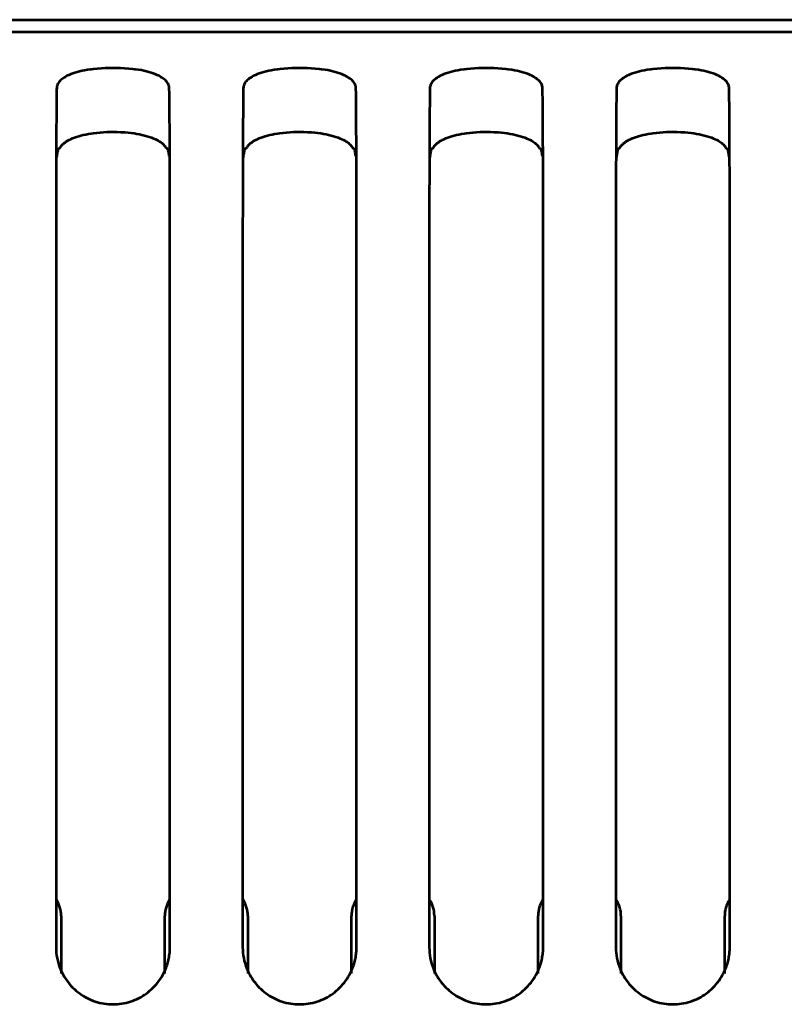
# Model space of a CAD drawing. Header units: millimetres. Extents: x 0 to 820, y 0 to 1200.
# Tile 30 of 81: x 120 to 151, y 723 to 763. Entities that reach past the tile are written whole.
import ezdxf

# ---------------------------------------------------------------- set-up
doc = ezdxf.new("R2010")
doc.units = ezdxf.units.MM
doc.header["$MEASUREMENT"] = 0
doc.layers.add('Layer 1', color=7, linetype='Continuous', lineweight=0)

# ---------------------------------------------------------------- blocks, each defined once
blk = doc.blocks.new('Block_3')
at = {"layer": 'Layer 1', "color": 18, "lineweight": 53, "true_color": 0x010101}
for p, q in [((596.49, 762.66), (70.99, 762.66)), ((121.046, 757.894), (121.046, 757.851)), ((121.047, 757.883), (121.047, 757.838)), ((121.121, 757.78), (121.131, 757.837)), ((125.733, 757.851), (125.733, 757.894)), ((125.733, 757.838), (125.733, 757.883)), ((128.746, 757.894), (128.746, 757.851)), ((128.747, 757.883), (128.747, 757.838)), ((128.821, 757.78), (128.831, 757.837)), ((133.433, 757.851), (133.433, 757.894)), ((133.433, 757.838), (133.433, 757.883)), ((136.446, 757.894), (136.446, 757.851)), ((136.447, 757.883), (136.447, 757.838)), ((136.521, 757.78), (136.531, 757.837)), ((141.133, 757.851), (141.133, 757.894)), ((141.133, 757.838), (141.133, 757.883)), ((144.146, 757.894), (144.146, 757.851)), ((144.147, 757.883), (144.147, 757.838)), ((144.221, 757.78), (144.231, 757.837)), ((148.833, 757.851), (148.833, 757.894)), ((148.833, 757.838), (148.833, 757.883)), ((121.04, 751.826), (121.04, 724.892)), ((125.74, 750.703), (125.74, 751.826)), ((128.74, 751.826), (128.74, 724.892)), ((133.44, 750.703), (133.44, 751.826)), ((136.44, 751.826), (136.44, 724.892)), ((141.14, 750.703), (141.14, 751.826)), ((144.14, 751.826), (144.14, 724.892)), ((148.84, 750.703), (148.84, 751.826)), ((125.74, 749.568), (125.74, 750.703)), ((133.44, 749.568), (133.44, 750.703)), ((141.14, 749.568), (141.14, 750.703)), ((148.84, 749.568), (148.84, 750.703)), ((125.74, 724.892), (125.74, 749.568)), ((133.44, 724.892), (133.44, 749.568)), ((141.14, 724.892), (141.14, 749.568)), ((148.84, 724.892), (148.84, 749.568))]:
    blk.add_line(p, q, dxfattribs=at)
for points in [[(125.713, 760.353), (125.711, 760.391), (125.705, 760.427), (125.695, 760.464), (125.682, 760.5), (125.664, 760.535), (125.643, 760.571), (125.617, 760.606), (125.587, 760.642), (125.552, 760.677), (125.511, 760.712), (125.465, 760.748), (125.412, 760.783), (125.353, 760.819), (125.288, 760.854), (125.215, 760.889), (125.135, 760.923), (125.053, 760.955), (124.958, 760.988), (124.863, 761.017), (124.766, 761.043), (124.666, 761.066), (124.56, 761.087), (124.445, 761.105), (124.313, 761.123), (124.297, 761.125), (124.207, 761.136), (124.037, 761.153), (123.869, 761.166), (123.705, 761.176), (123.545, 761.182), (123.389, 761.183), (123.233, 761.182), (123.073, 761.176), (122.909, 761.166), (122.742, 761.153), (122.571, 761.136), (122.482, 761.125), (122.466, 761.123), (122.334, 761.105), (122.219, 761.086), (122.113, 761.066), (122.013, 761.043), (121.916, 761.017), (121.821, 760.988), (121.726, 760.955), (121.644, 760.923), (121.564, 760.889), (121.491, 760.854), (121.426, 760.819), (121.367, 760.783), (121.314, 760.748), (121.268, 760.712), (121.228, 760.677), (121.192, 760.642), (121.162, 760.606), (121.136, 760.571), (121.115, 760.535), (121.097, 760.5), (121.084, 760.464), (121.074, 760.427), (121.068, 760.391), (121.066, 760.353)], [(133.413, 760.353), (133.411, 760.391), (133.405, 760.427), (133.395, 760.464), (133.382, 760.5), (133.364, 760.535), (133.343, 760.571), (133.317, 760.606), (133.287, 760.642), (133.252, 760.677), (133.211, 760.712), (133.165, 760.748), (133.112, 760.783), (133.053, 760.819), (132.988, 760.854), (132.915, 760.889), (132.835, 760.923), (132.753, 760.955), (132.658, 760.988), (132.563, 761.017), (132.466, 761.043), (132.366, 761.066), (132.26, 761.087), (132.145, 761.105), (132.013, 761.123), (131.997, 761.125), (131.907, 761.136), (131.737, 761.153), (131.569, 761.166), (131.405, 761.176), (131.245, 761.182), (131.089, 761.183), (130.933, 761.182), (130.773, 761.176), (130.609, 761.166), (130.441, 761.153), (130.271, 761.136), (130.182, 761.125), (130.166, 761.123), (130.034, 761.105), (129.918, 761.086), (129.813, 761.066), (129.713, 761.043), (129.616, 761.017), (129.521, 760.988), (129.426, 760.955), (129.344, 760.923), (129.264, 760.889), (129.191, 760.854), (129.126, 760.819), (129.067, 760.783), (129.014, 760.748), (128.968, 760.712), (128.928, 760.677), (128.892, 760.642), (128.862, 760.606), (128.836, 760.571), (128.815, 760.535), (128.797, 760.5), (128.784, 760.464), (128.774, 760.427), (128.768, 760.391), (128.766, 760.353)], [(141.114, 760.353), (141.111, 760.391), (141.105, 760.427), (141.095, 760.464), (141.082, 760.5), (141.064, 760.535), (141.043, 760.571), (141.017, 760.606), (140.987, 760.642), (140.952, 760.677), (140.911, 760.712), (140.865, 760.748), (140.812, 760.783), (140.753, 760.819), (140.688, 760.854), (140.615, 760.889), (140.535, 760.923), (140.453, 760.955), (140.358, 760.988), (140.263, 761.017), (140.166, 761.043), (140.066, 761.066), (139.961, 761.086), (139.846, 761.105), (139.714, 761.123), (139.697, 761.125), (139.608, 761.136), (139.437, 761.153), (139.269, 761.166), (139.105, 761.176), (138.945, 761.182), (138.789, 761.183), (138.633, 761.182), (138.473, 761.176), (138.309, 761.166), (138.141, 761.153), (137.97, 761.136), (137.881, 761.125), (137.864, 761.123), (137.732, 761.105), (137.617, 761.086), (137.512, 761.066), (137.412, 761.043), (137.315, 761.017), (137.22, 760.988), (137.126, 760.955), (137.044, 760.923), (136.964, 760.889), (136.891, 760.854), (136.826, 760.819), (136.767, 760.783), (136.715, 760.748), (136.668, 760.712), (136.628, 760.677), (136.592, 760.642), (136.562, 760.606), (136.536, 760.571), (136.515, 760.535), (136.497, 760.5), (136.484, 760.464), (136.474, 760.427), (136.468, 760.391), (136.466, 760.353)], [(148.814, 760.353), (148.811, 760.391), (148.805, 760.427), (148.795, 760.464), (148.782, 760.5), (148.764, 760.535), (148.743, 760.571), (148.717, 760.606), (148.687, 760.642), (148.652, 760.677), (148.611, 760.712), (148.565, 760.748), (148.512, 760.783), (148.453, 760.819), (148.388, 760.854), (148.315, 760.889), (148.235, 760.923), (148.153, 760.955), (148.058, 760.988), (147.963, 761.017), (147.866, 761.043), (147.766, 761.066), (147.661, 761.086), (147.546, 761.105), (147.414, 761.123), (147.397, 761.125), (147.308, 761.136), (147.137, 761.153), (146.969, 761.166), (146.805, 761.176), (146.645, 761.182), (146.489, 761.183), (146.333, 761.182), (146.173, 761.176), (146.009, 761.166), (145.841, 761.153), (145.67, 761.136), (145.581, 761.125), (145.564, 761.123), (145.432, 761.105), (145.317, 761.086), (145.212, 761.066), (145.112, 761.043), (145.016, 761.017), (144.92, 760.988), (144.826, 760.955), (144.744, 760.923), (144.664, 760.889), (144.591, 760.854), (144.526, 760.819), (144.467, 760.783), (144.414, 760.748), (144.368, 760.712), (144.328, 760.677), (144.292, 760.642), (144.262, 760.606), (144.236, 760.571), (144.215, 760.535), (144.197, 760.5), (144.184, 760.464), (144.174, 760.427), (144.168, 760.391), (144.166, 760.353)], [(121.066, 760.353), (121.065, 760.308), (121.062, 760.084), (121.06, 759.86), (121.058, 759.681), (121.056, 759.457), (121.054, 759.233), (121.052, 759.009), (121.051, 758.785), (121.049, 758.561), (121.048, 758.337), (121.047, 758.114)], [(125.732, 758.114), (125.731, 758.291), (125.73, 758.515), (125.729, 758.738), (125.728, 758.785), (125.727, 759.009), (125.726, 759.233), (125.724, 759.457), (125.722, 759.681), (125.719, 759.905), (125.717, 760.129), (125.714, 760.353)], [(128.766, 760.353), (128.765, 760.308), (128.762, 760.084), (128.76, 759.86), (128.758, 759.681), (128.756, 759.457), (128.754, 759.233), (128.752, 759.009), (128.751, 758.785), (128.749, 758.561), (128.748, 758.337), (128.747, 758.114)], [(133.432, 758.114), (133.431, 758.291), (133.43, 758.515), (133.429, 758.738), (133.428, 758.785), (133.427, 759.009), (133.426, 759.233), (133.424, 759.457), (133.422, 759.681), (133.419, 759.905), (133.417, 760.129), (133.414, 760.353)], [(136.466, 760.353), (136.465, 760.308), (136.462, 760.084), (136.46, 759.86), (136.458, 759.681), (136.456, 759.457), (136.454, 759.233), (136.452, 759.009), (136.451, 758.785), (136.449, 758.561), (136.448, 758.337), (136.447, 758.114)], [(141.132, 758.114), (141.131, 758.291), (141.13, 758.515), (141.129, 758.738), (141.128, 758.785), (141.127, 759.009), (141.126, 759.233), (141.124, 759.457), (141.122, 759.681), (141.119, 759.905), (141.117, 760.129), (141.114, 760.353)], [(144.166, 760.353), (144.165, 760.308), (144.162, 760.084), (144.16, 759.86), (144.158, 759.681), (144.156, 759.457), (144.154, 759.233), (144.152, 759.009), (144.151, 758.785), (144.149, 758.561), (144.148, 758.337), (144.147, 758.114)], [(148.832, 758.114), (148.831, 758.291), (148.83, 758.515), (148.829, 758.738), (148.828, 758.785), (148.827, 759.009), (148.826, 759.233), (148.824, 759.457), (148.822, 759.681), (148.819, 759.905), (148.817, 760.129), (148.814, 760.353)], [(121.577, 758.213), (121.649, 758.249), (121.725, 758.283), (121.804, 758.315), (121.887, 758.344), (121.973, 758.373), (122.065, 758.398), (122.161, 758.423), (122.264, 758.445), (122.373, 758.466), (122.49, 758.485), (122.58, 758.497), (122.717, 758.514), (122.855, 758.527), (122.994, 758.537), (123.135, 758.544), (123.278, 758.549), (123.423, 758.549), (123.568, 758.547), (123.715, 758.541), (123.863, 758.532), (123.864, 758.532), (123.88, 758.531), (124.015, 758.52), (124.141, 758.506), (124.26, 758.49), (124.373, 758.472), (124.482, 758.452), (124.586, 758.429), (124.688, 758.404), (124.788, 758.375), (124.885, 758.345), (124.98, 758.311), (124.984, 758.31), (125.065, 758.278), (125.137, 758.248), (125.202, 758.217), (125.259, 758.186), (125.312, 758.155), (125.359, 758.123), (125.402, 758.091), (125.441, 758.059), (125.476, 758.025), (125.507, 757.991), (125.535, 757.956), (125.559, 757.92), (125.581, 757.882)], [(129.277, 758.213), (129.349, 758.249), (129.425, 758.283), (129.504, 758.315), (129.587, 758.344), (129.673, 758.373), (129.765, 758.398), (129.861, 758.423), (129.964, 758.445), (130.073, 758.466), (130.19, 758.485), (130.28, 758.497), (130.417, 758.514), (130.555, 758.527), (130.694, 758.537), (130.835, 758.544), (130.978, 758.549), (131.122, 758.549), (131.268, 758.547), (131.415, 758.541), (131.563, 758.532), (131.564, 758.532), (131.58, 758.531), (131.715, 758.52), (131.841, 758.506), (131.96, 758.49), (132.073, 758.472), (132.182, 758.452), (132.286, 758.429), (132.388, 758.404), (132.488, 758.375), (132.585, 758.345), (132.68, 758.311), (132.684, 758.31), (132.765, 758.278), (132.837, 758.248), (132.902, 758.217), (132.959, 758.186), (133.012, 758.155), (133.059, 758.123), (133.102, 758.091), (133.141, 758.059), (133.176, 758.025), (133.207, 757.991), (133.235, 757.956), (133.259, 757.92), (133.281, 757.882)], [(136.977, 758.213), (137.049, 758.249), (137.125, 758.283), (137.204, 758.315), (137.287, 758.344), (137.373, 758.373), (137.465, 758.398), (137.561, 758.423), (137.664, 758.445), (137.773, 758.466), (137.89, 758.485), (137.98, 758.497), (138.117, 758.514), (138.255, 758.527), (138.394, 758.537), (138.535, 758.544), (138.678, 758.549), (138.822, 758.549), (138.968, 758.547), (139.115, 758.541), (139.263, 758.532), (139.264, 758.532), (139.28, 758.531), (139.415, 758.52), (139.541, 758.506), (139.66, 758.49), (139.773, 758.472), (139.882, 758.452), (139.986, 758.429), (140.088, 758.404), (140.188, 758.375), (140.285, 758.345), (140.38, 758.311), (140.384, 758.31), (140.465, 758.278), (140.537, 758.248), (140.602, 758.217), (140.66, 758.186), (140.712, 758.155), (140.759, 758.123), (140.802, 758.091), (140.841, 758.059), (140.876, 758.025), (140.907, 757.991), (140.935, 757.956), (140.959, 757.92), (140.981, 757.882)], [(144.677, 758.213), (144.749, 758.249), (144.825, 758.283), (144.904, 758.315), (144.987, 758.344), (145.073, 758.373), (145.165, 758.398), (145.261, 758.423), (145.364, 758.445), (145.473, 758.466), (145.59, 758.485), (145.68, 758.497), (145.817, 758.514), (145.955, 758.527), (146.094, 758.537), (146.235, 758.544), (146.378, 758.549), (146.522, 758.549), (146.668, 758.547), (146.815, 758.541), (146.963, 758.532), (146.964, 758.532), (146.98, 758.531), (147.115, 758.52), (147.241, 758.506), (147.36, 758.49), (147.473, 758.472), (147.582, 758.452), (147.686, 758.429), (147.788, 758.404), (147.888, 758.375), (147.985, 758.345), (148.08, 758.311), (148.084, 758.31), (148.165, 758.278), (148.237, 758.248), (148.302, 758.217), (148.359, 758.186), (148.412, 758.155), (148.459, 758.123), (148.502, 758.091), (148.541, 758.059), (148.576, 758.025), (148.607, 757.991), (148.635, 757.956), (148.659, 757.92), (148.681, 757.882)], [(121.046, 757.851), (121.046, 757.805), (121.046, 757.692), (121.045, 757.58), (121.045, 757.513), (121.045, 757.401), (121.044, 757.288), (121.044, 757.176), (121.044, 757.063), (121.043, 756.951), (121.043, 756.838), (121.043, 756.725)], [(121.047, 758.113), (121.047, 758.092), (121.047, 758.07), (121.047, 758.048), (121.047, 758.026), (121.047, 758.004), (121.047, 757.982), (121.047, 757.96), (121.047, 757.938), (121.047, 757.916), (121.046, 757.894)], [(121.132, 757.838), (121.133, 757.842), (121.136, 757.847), (121.14, 757.852), (121.145, 757.856), (121.146, 757.857), (121.152, 757.861), (121.157, 757.864), (121.162, 757.867), (121.168, 757.87), (121.173, 757.872), (121.179, 757.875)], [(121.179, 757.875), (121.18, 757.876), (121.183, 757.876), (121.184, 757.877), (121.186, 757.878), (121.188, 757.878), (121.189, 757.879), (121.191, 757.879), (121.192, 757.88), (121.194, 757.881), (121.196, 757.881), (121.198, 757.882)], [(121.198, 757.882), (121.209, 757.903), (121.222, 757.922), (121.235, 757.942), (121.249, 757.96), (121.264, 757.979), (121.279, 757.996), (121.296, 758.014), (121.312, 758.03), (121.329, 758.046), (121.347, 758.062)], [(121.347, 758.062), (121.368, 758.08), (121.389, 758.097), (121.412, 758.113), (121.434, 758.129), (121.457, 758.144), (121.481, 758.159), (121.504, 758.174), (121.528, 758.187), (121.552, 758.201), (121.577, 758.213)], [(125.581, 757.882), (125.585, 757.881), (125.592, 757.878), (125.6, 757.875), (125.607, 757.872), (125.615, 757.868), (125.622, 757.865), (125.629, 757.86), (125.632, 757.858), (125.639, 757.852), (125.643, 757.848), (125.646, 757.843), (125.648, 757.838)], [(125.648, 757.838), (125.653, 757.809), (125.658, 757.78), (125.663, 757.751), (125.668, 757.722), (125.673, 757.694), (125.678, 757.665), (125.684, 757.636), (125.689, 757.607), (125.693, 757.578), (125.699, 757.55)], [(125.733, 757.894), (125.733, 757.916), (125.733, 757.938), (125.732, 757.96), (125.732, 757.982), (125.732, 758.004), (125.732, 758.026), (125.732, 758.048), (125.732, 758.07), (125.732, 758.092), (125.732, 758.114)], [(125.736, 756.726), (125.736, 756.792), (125.736, 756.904), (125.736, 757.017), (125.736, 757.063), (125.735, 757.176), (125.735, 757.289), (125.735, 757.401), (125.734, 757.514), (125.734, 757.626), (125.733, 757.739), (125.733, 757.851)], [(128.746, 757.851), (128.746, 757.805), (128.746, 757.692), (128.745, 757.58), (128.745, 757.513), (128.745, 757.401), (128.744, 757.288), (128.744, 757.176), (128.744, 757.063), (128.743, 756.951), (128.743, 756.838), (128.743, 756.725)], [(128.747, 758.113), (128.747, 758.092), (128.747, 758.07), (128.747, 758.048), (128.747, 758.026), (128.747, 758.004), (128.747, 757.982), (128.747, 757.96), (128.747, 757.938), (128.747, 757.916), (128.746, 757.894)], [(128.832, 757.838), (128.833, 757.842), (128.836, 757.847), (128.84, 757.852), (128.845, 757.856), (128.846, 757.857), (128.852, 757.861), (128.857, 757.864), (128.862, 757.867), (128.868, 757.87), (128.873, 757.872), (128.879, 757.875)], [(128.879, 757.875), (128.88, 757.876), (128.883, 757.876), (128.884, 757.877), (128.886, 757.878), (128.888, 757.878), (128.889, 757.879), (128.891, 757.879), (128.892, 757.88), (128.894, 757.881), (128.896, 757.881), (128.898, 757.882)], [(128.898, 757.882), (128.909, 757.903), (128.922, 757.922), (128.935, 757.942), (128.949, 757.96), (128.964, 757.979), (128.979, 757.996), (128.996, 758.014), (129.012, 758.03), (129.029, 758.046), (129.047, 758.062)], [(129.047, 758.062), (129.068, 758.08), (129.089, 758.097), (129.112, 758.113), (129.134, 758.129), (129.157, 758.144), (129.181, 758.159), (129.204, 758.174), (129.228, 758.187), (129.252, 758.201), (129.277, 758.213)], [(133.281, 757.882), (133.285, 757.881), (133.292, 757.878), (133.3, 757.875), (133.307, 757.872), (133.315, 757.868), (133.322, 757.865), (133.329, 757.86), (133.332, 757.858), (133.339, 757.852), (133.343, 757.848), (133.346, 757.843), (133.348, 757.838)], [(133.348, 757.838), (133.353, 757.809), (133.358, 757.78), (133.363, 757.751), (133.368, 757.722), (133.373, 757.694), (133.378, 757.665), (133.384, 757.636), (133.388, 757.607), (133.393, 757.578), (133.399, 757.55)], [(133.433, 757.894), (133.433, 757.916), (133.433, 757.938), (133.432, 757.96), (133.432, 757.982), (133.432, 758.004), (133.432, 758.026), (133.432, 758.048), (133.432, 758.07), (133.432, 758.092), (133.432, 758.114)], [(133.436, 756.726), (133.436, 756.792), (133.436, 756.904), (133.436, 757.017), (133.436, 757.063), (133.435, 757.176), (133.435, 757.289), (133.434, 757.401), (133.434, 757.514), (133.434, 757.626), (133.433, 757.739), (133.433, 757.851)], [(136.446, 757.851), (136.446, 757.805), (136.446, 757.692), (136.445, 757.58), (136.445, 757.513), (136.445, 757.401), (136.444, 757.288), (136.444, 757.176), (136.444, 757.063), (136.443, 756.951), (136.443, 756.838), (136.443, 756.725)], [(136.447, 758.113), (136.447, 758.092), (136.447, 758.07), (136.447, 758.048), (136.447, 758.026), (136.447, 758.004), (136.447, 757.982), (136.447, 757.96), (136.447, 757.938), (136.447, 757.916), (136.446, 757.894)], [(136.532, 757.838), (136.533, 757.842), (136.536, 757.847), (136.54, 757.852), (136.545, 757.856), (136.546, 757.857), (136.552, 757.861), (136.557, 757.864), (136.562, 757.867), (136.568, 757.87), (136.573, 757.872), (136.579, 757.875)], [(136.579, 757.875), (136.58, 757.876), (136.583, 757.876), (136.584, 757.877), (136.586, 757.878), (136.588, 757.878), (136.588, 757.879), (136.591, 757.879), (136.592, 757.88), (136.594, 757.881), (136.596, 757.881), (136.598, 757.882)], [(136.598, 757.882), (136.609, 757.903), (136.622, 757.922), (136.635, 757.942), (136.649, 757.96), (136.664, 757.979), (136.679, 757.996), (136.696, 758.014), (136.712, 758.03), (136.729, 758.046), (136.747, 758.062)], [(136.747, 758.062), (136.768, 758.08), (136.789, 758.097), (136.812, 758.113), (136.834, 758.129), (136.857, 758.144), (136.881, 758.159), (136.904, 758.174), (136.928, 758.187), (136.952, 758.201), (136.977, 758.213)], [(140.981, 757.882), (140.985, 757.881), (140.992, 757.878), (141, 757.875), (141.007, 757.872), (141.015, 757.868), (141.022, 757.865), (141.029, 757.86), (141.032, 757.858), (141.039, 757.852), (141.043, 757.848), (141.046, 757.843), (141.048, 757.838)], [(141.048, 757.838), (141.053, 757.809), (141.058, 757.78), (141.063, 757.751), (141.068, 757.722), (141.073, 757.694), (141.078, 757.665), (141.084, 757.636), (141.088, 757.607), (141.093, 757.578), (141.099, 757.55)], [(141.133, 757.894), (141.133, 757.916), (141.133, 757.938), (141.132, 757.96), (141.132, 757.982), (141.132, 758.004), (141.132, 758.026), (141.132, 758.048), (141.132, 758.07), (141.132, 758.092), (141.132, 758.114)], [(141.136, 756.726), (141.136, 756.792), (141.136, 756.904), (141.136, 757.017), (141.136, 757.063), (141.135, 757.176), (141.135, 757.289), (141.134, 757.401), (141.134, 757.514), (141.134, 757.626), (141.133, 757.739), (141.133, 757.851)], [(144.146, 757.851), (144.146, 757.805), (144.145, 757.692), (144.145, 757.58), (144.145, 757.513), (144.145, 757.401), (144.144, 757.288), (144.144, 757.176), (144.144, 757.063), (144.143, 756.951), (144.143, 756.838), (144.143, 756.725)], [(144.147, 758.113), (144.147, 758.092), (144.147, 758.07), (144.147, 758.048), (144.147, 758.026), (144.147, 758.004), (144.147, 757.982), (144.147, 757.96), (144.147, 757.938), (144.147, 757.916), (144.146, 757.894)], [(144.232, 757.838), (144.233, 757.842), (144.236, 757.847), (144.24, 757.852), (144.245, 757.856), (144.246, 757.857), (144.252, 757.861), (144.257, 757.864), (144.262, 757.867), (144.268, 757.87), (144.273, 757.872), (144.279, 757.875)], [(144.279, 757.875), (144.28, 757.876), (144.283, 757.876), (144.284, 757.877), (144.286, 757.878), (144.288, 757.878), (144.289, 757.879), (144.29, 757.879), (144.292, 757.88), (144.294, 757.881), (144.296, 757.881), (144.298, 757.882)], [(144.298, 757.882), (144.309, 757.903), (144.322, 757.922), (144.335, 757.942), (144.349, 757.96), (144.364, 757.979), (144.379, 757.996), (144.395, 758.014), (144.412, 758.03), (144.429, 758.046), (144.447, 758.062)], [(144.447, 758.062), (144.468, 758.08), (144.489, 758.097), (144.512, 758.113), (144.534, 758.129), (144.557, 758.144), (144.581, 758.159), (144.604, 758.174), (144.628, 758.187), (144.652, 758.201), (144.677, 758.213)], [(148.681, 757.882), (148.685, 757.881), (148.692, 757.878), (148.7, 757.875), (148.707, 757.872), (148.715, 757.868), (148.722, 757.865), (148.729, 757.86), (148.732, 757.858), (148.739, 757.852), (148.743, 757.848), (148.746, 757.843), (148.748, 757.838)], [(148.748, 757.838), (148.753, 757.809), (148.758, 757.78), (148.763, 757.751), (148.768, 757.722), (148.773, 757.694), (148.778, 757.665), (148.784, 757.636), (148.788, 757.607), (148.793, 757.578), (148.799, 757.55)], [(148.833, 757.894), (148.833, 757.916), (148.833, 757.938), (148.832, 757.96), (148.832, 757.982), (148.832, 758.004), (148.832, 758.026), (148.832, 758.048), (148.832, 758.07), (148.832, 758.092), (148.832, 758.114)], [(148.836, 756.726), (148.836, 756.792), (148.836, 756.904), (148.836, 757.017), (148.836, 757.063), (148.835, 757.176), (148.835, 757.289), (148.834, 757.401), (148.834, 757.514), (148.834, 757.626), (148.833, 757.739), (148.833, 757.851)], [(121.07, 757.492), (121.075, 757.521), (121.081, 757.549), (121.086, 757.578), (121.091, 757.607), (121.096, 757.636), (121.101, 757.665), (121.106, 757.693), (121.111, 757.722), (121.116, 757.751), (121.121, 757.78)], [(128.77, 757.492), (128.775, 757.521), (128.781, 757.549), (128.786, 757.578), (128.791, 757.607), (128.796, 757.636), (128.801, 757.665), (128.806, 757.693), (128.811, 757.722), (128.816, 757.751), (128.821, 757.78)], [(136.47, 757.492), (136.475, 757.521), (136.481, 757.549), (136.486, 757.578), (136.491, 757.607), (136.496, 757.636), (136.501, 757.665), (136.506, 757.693), (136.511, 757.722), (136.516, 757.751), (136.521, 757.78)], [(144.17, 757.492), (144.175, 757.521), (144.181, 757.549), (144.186, 757.578), (144.191, 757.607), (144.196, 757.636), (144.201, 757.665), (144.206, 757.693), (144.211, 757.722), (144.216, 757.751), (144.221, 757.78)], [(121.043, 756.725), (121.043, 756.601), (121.042, 756.111), (121.041, 755.621), (121.041, 755.255), (121.04, 754.765), (121.04, 754.275), (121.04, 753.785), (121.04, 753.295), (121.04, 752.805), (121.04, 752.316), (121.04, 751.825)], [(125.74, 751.826), (125.74, 752.187), (125.74, 752.677), (125.74, 753.167), (125.74, 753.296), (125.739, 753.786), (125.739, 754.275), (125.739, 754.766), (125.739, 755.256), (125.738, 755.746), (125.737, 756.236), (125.736, 756.726)], [(128.743, 756.725), (128.743, 756.601), (128.742, 756.111), (128.741, 755.621), (128.741, 755.255), (128.74, 754.765), (128.74, 754.275), (128.74, 753.785), (128.74, 753.295), (128.74, 752.805), (128.74, 752.316), (128.739, 751.825)], [(133.44, 751.826), (133.44, 752.187), (133.44, 752.677), (133.44, 753.167), (133.44, 753.296), (133.439, 753.786), (133.439, 754.275), (133.439, 754.766), (133.439, 755.256), (133.438, 755.746), (133.437, 756.236), (133.436, 756.726)], [(136.443, 756.725), (136.443, 756.601), (136.442, 756.111), (136.441, 755.621), (136.441, 755.255), (136.44, 754.765), (136.44, 754.275), (136.44, 753.785), (136.44, 753.295), (136.44, 752.805), (136.44, 752.316), (136.44, 751.825)], [(141.14, 751.826), (141.14, 752.187), (141.14, 752.677), (141.14, 753.167), (141.14, 753.296), (141.139, 753.786), (141.139, 754.275), (141.139, 754.766), (141.139, 755.256), (141.138, 755.746), (141.137, 756.236), (141.136, 756.726)], [(144.143, 756.725), (144.143, 756.601), (144.142, 756.111), (144.141, 755.621), (144.141, 755.255), (144.14, 754.765), (144.14, 754.275), (144.14, 753.785), (144.14, 753.295), (144.14, 752.805), (144.14, 752.316), (144.14, 751.825)], [(148.84, 751.826), (148.84, 752.187), (148.84, 752.677), (148.84, 753.167), (148.84, 753.296), (148.839, 753.786), (148.839, 754.275), (148.839, 754.766), (148.839, 755.256), (148.838, 755.746), (148.837, 756.236), (148.836, 756.726)], [(125.564, 724), (125.584, 724.052), (125.604, 724.106), (125.623, 724.16), (125.64, 724.215), (125.656, 724.271), (125.67, 724.327), (125.684, 724.383), (125.694, 724.436), (125.705, 724.493), (125.714, 724.55), (125.722, 724.607), (125.728, 724.665), (125.733, 724.722), (125.737, 724.779), (125.739, 724.836), (125.74, 724.892)], [(133.264, 724), (133.284, 724.052), (133.304, 724.106), (133.322, 724.16), (133.34, 724.215), (133.356, 724.271), (133.37, 724.327), (133.384, 724.383), (133.394, 724.436), (133.405, 724.493), (133.414, 724.55), (133.422, 724.607), (133.428, 724.665), (133.433, 724.722), (133.437, 724.779), (133.439, 724.836), (133.44, 724.892)], [(140.964, 724), (140.984, 724.052), (141.004, 724.106), (141.022, 724.16), (141.04, 724.215), (141.056, 724.271), (141.07, 724.327), (141.084, 724.383), (141.094, 724.436), (141.105, 724.493), (141.114, 724.55), (141.122, 724.607), (141.128, 724.665), (141.133, 724.722), (141.137, 724.779), (141.139, 724.836), (141.14, 724.892)], [(148.664, 724), (148.684, 724.052), (148.704, 724.106), (148.722, 724.16), (148.74, 724.215), (148.756, 724.271), (148.77, 724.327), (148.784, 724.383), (148.794, 724.436), (148.805, 724.493), (148.814, 724.55), (148.822, 724.607), (148.828, 724.665), (148.833, 724.722), (148.837, 724.779), (148.839, 724.836), (148.84, 724.892)], [(121.212, 724.008), (121.248, 723.925), (121.287, 723.843), (121.33, 723.762), (121.377, 723.681), (121.426, 723.602), (121.48, 723.526), (121.536, 723.45), (121.594, 723.379), (121.656, 723.308), (121.72, 723.24), (121.787, 723.175), (121.857, 723.112), (121.928, 723.053), (122.001, 722.997), (122.076, 722.944), (122.152, 722.894), (122.231, 722.848), (122.312, 722.804), (122.395, 722.763), (122.48, 722.725), (122.566, 722.691), (122.654, 722.661), (122.743, 722.633), (122.744, 722.633), (122.834, 722.609), (122.925, 722.589), (123.017, 722.572), (123.109, 722.559), (123.201, 722.55), (123.293, 722.544), (123.385, 722.542), (123.477, 722.544), (123.569, 722.549), (123.661, 722.558), (123.753, 722.571), (123.845, 722.587), (123.936, 722.607), (124.026, 722.631), (124.027, 722.631), (124.116, 722.658), (124.205, 722.688), (124.291, 722.722), (124.376, 722.759), (124.459, 722.8), (124.541, 722.843), (124.62, 722.89), (124.696, 722.939), (124.771, 722.991), (124.844, 723.047), (124.916, 723.106), (124.985, 723.169), (125.053, 723.233), (125.118, 723.302), (125.18, 723.372), (125.238, 723.443), (125.295, 723.518), (125.348, 723.595), (125.398, 723.674), (125.445, 723.754), (125.488, 723.835), (125.528, 723.917), (125.563, 724)], [(128.912, 724.008), (128.948, 723.925), (128.987, 723.843), (129.03, 723.762), (129.076, 723.681), (129.126, 723.602), (129.18, 723.526), (129.236, 723.45), (129.294, 723.379), (129.356, 723.308), (129.42, 723.24), (129.487, 723.175), (129.557, 723.112), (129.628, 723.053), (129.701, 722.997), (129.776, 722.944), (129.852, 722.894), (129.931, 722.848), (130.012, 722.804), (130.095, 722.763), (130.18, 722.725), (130.266, 722.691), (130.354, 722.661), (130.443, 722.633), (130.444, 722.633), (130.534, 722.609), (130.625, 722.589), (130.717, 722.572), (130.809, 722.559), (130.901, 722.55), (130.993, 722.544), (131.085, 722.542), (131.177, 722.544), (131.269, 722.549), (131.361, 722.558), (131.453, 722.571), (131.545, 722.587), (131.636, 722.607), (131.726, 722.631), (131.727, 722.631), (131.816, 722.658), (131.905, 722.688), (131.991, 722.722), (132.076, 722.759), (132.159, 722.8), (132.241, 722.843), (132.32, 722.89), (132.396, 722.939), (132.471, 722.991), (132.544, 723.047), (132.616, 723.106), (132.685, 723.169), (132.753, 723.233), (132.818, 723.302), (132.88, 723.372), (132.938, 723.443), (132.995, 723.518), (133.048, 723.595), (133.098, 723.674), (133.145, 723.754), (133.188, 723.835), (133.228, 723.917), (133.263, 724)], [(136.612, 724.008), (136.648, 723.925), (136.687, 723.843), (136.73, 723.762), (136.776, 723.681), (136.826, 723.602), (136.88, 723.526), (136.936, 723.45), (136.994, 723.379), (137.056, 723.308), (137.12, 723.24), (137.187, 723.175), (137.257, 723.112), (137.328, 723.053), (137.401, 722.997), (137.476, 722.944), (137.552, 722.894), (137.631, 722.848), (137.712, 722.804), (137.795, 722.763), (137.88, 722.725), (137.966, 722.691), (138.054, 722.661), (138.143, 722.633), (138.144, 722.633), (138.234, 722.609), (138.325, 722.589), (138.417, 722.572), (138.509, 722.559), (138.601, 722.55), (138.693, 722.544), (138.785, 722.542), (138.877, 722.544), (138.969, 722.549), (139.061, 722.558), (139.153, 722.571), (139.245, 722.587), (139.336, 722.607), (139.426, 722.631), (139.427, 722.631), (139.516, 722.658), (139.605, 722.688), (139.691, 722.722), (139.776, 722.759), (139.86, 722.8), (139.941, 722.843), (140.02, 722.89), (140.096, 722.939), (140.171, 722.991), (140.244, 723.047), (140.316, 723.106), (140.385, 723.169), (140.453, 723.233), (140.518, 723.302), (140.58, 723.372), (140.638, 723.443), (140.695, 723.518), (140.748, 723.595), (140.798, 723.674), (140.845, 723.754), (140.888, 723.835), (140.928, 723.917), (140.963, 724)], [(144.312, 724.008), (144.348, 723.925), (144.387, 723.843), (144.43, 723.762), (144.476, 723.681), (144.526, 723.602), (144.58, 723.526), (144.636, 723.45), (144.694, 723.379), (144.756, 723.308), (144.82, 723.24), (144.887, 723.175), (144.956, 723.112), (145.028, 723.053), (145.101, 722.997), (145.176, 722.944), (145.252, 722.894), (145.331, 722.848), (145.412, 722.804), (145.495, 722.763), (145.58, 722.725), (145.666, 722.691), (145.754, 722.661), (145.843, 722.633), (145.844, 722.633), (145.934, 722.609), (146.025, 722.589), (146.117, 722.572), (146.209, 722.559), (146.301, 722.55), (146.393, 722.544), (146.485, 722.542), (146.577, 722.544), (146.669, 722.549), (146.761, 722.558), (146.853, 722.571), (146.945, 722.587), (147.036, 722.607), (147.126, 722.631), (147.127, 722.631), (147.216, 722.658), (147.305, 722.688), (147.391, 722.722), (147.476, 722.759), (147.559, 722.8), (147.641, 722.843), (147.72, 722.89), (147.796, 722.939), (147.871, 722.991), (147.944, 723.047), (148.016, 723.106), (148.085, 723.169), (148.153, 723.233), (148.218, 723.302), (148.28, 723.372), (148.338, 723.443), (148.395, 723.518), (148.448, 723.595), (148.498, 723.674), (148.545, 723.754), (148.588, 723.835), (148.628, 723.917), (148.663, 724)]]:
    blk.add_lwpolyline(points, dxfattribs=at)
for points in [[(121.04, 724.892), (121.04, 724.742), (121.054, 724.592), (121.083, 724.445)], [(128.74, 724.892), (128.74, 724.742), (128.754, 724.592), (128.783, 724.445)], [(136.44, 724.892), (136.44, 724.742), (136.454, 724.592), (136.483, 724.445)], [(144.14, 724.892), (144.14, 724.742), (144.154, 724.592), (144.183, 724.445)], [(121.083, 724.445), (121.112, 724.296), (121.155, 724.149), (121.212, 724.008)], [(128.783, 724.445), (128.812, 724.296), (128.855, 724.149), (128.912, 724.008)], [(136.483, 724.445), (136.512, 724.296), (136.555, 724.149), (136.612, 724.008)], [(144.183, 724.445), (144.212, 724.296), (144.255, 724.149), (144.312, 724.008)]]:
    blk.add_open_spline(points, degree=3, dxfattribs=at)
blk = doc.blocks.new('Block_33')
at = {"layer": 'Layer 1', "color": 18, "lineweight": 53, "true_color": 0x010101}
for p, q in [((70.94, 763.177), (596.54, 763.177)), ((121.25, 726.192), (121.25, 723.812)), ((125.529, 723.812), (125.529, 726.192)), ((128.95, 726.192), (128.95, 723.812)), ((133.229, 723.812), (133.229, 726.192)), ((136.65, 726.192), (136.65, 723.812)), ((140.929, 723.812), (140.929, 726.192)), ((144.35, 726.192), (144.35, 723.812)), ((148.629, 723.812), (148.629, 726.192))]:
    blk.add_line(p, q, dxfattribs=at)
for points in [[(121.25, 726.192), (121.25, 726.43), (121.182, 726.664), (121.055, 726.865)], [(125.724, 726.865), (125.597, 726.664), (125.529, 726.43), (125.529, 726.192)], [(128.95, 726.192), (128.95, 726.43), (128.882, 726.664), (128.755, 726.865)], [(133.424, 726.865), (133.297, 726.664), (133.229, 726.43), (133.229, 726.192)], [(136.65, 726.192), (136.65, 726.43), (136.582, 726.664), (136.455, 726.865)], [(141.124, 726.865), (140.997, 726.664), (140.929, 726.43), (140.929, 726.192)], [(144.35, 726.192), (144.35, 726.43), (144.283, 726.664), (144.155, 726.865)], [(148.824, 726.865), (148.697, 726.664), (148.629, 726.43), (148.629, 726.192)]]:
    blk.add_open_spline(points, degree=3, dxfattribs=at)

msp = doc.modelspace()

# ---------------------------------------------------------------- block references
at = {"layer": 'Layer 1'}
for name in ['Block_3', 'Block_33']:
    msp.add_blockref(name, (0, 0), dxfattribs=at)

doc.saveas('drawing.dxf')
